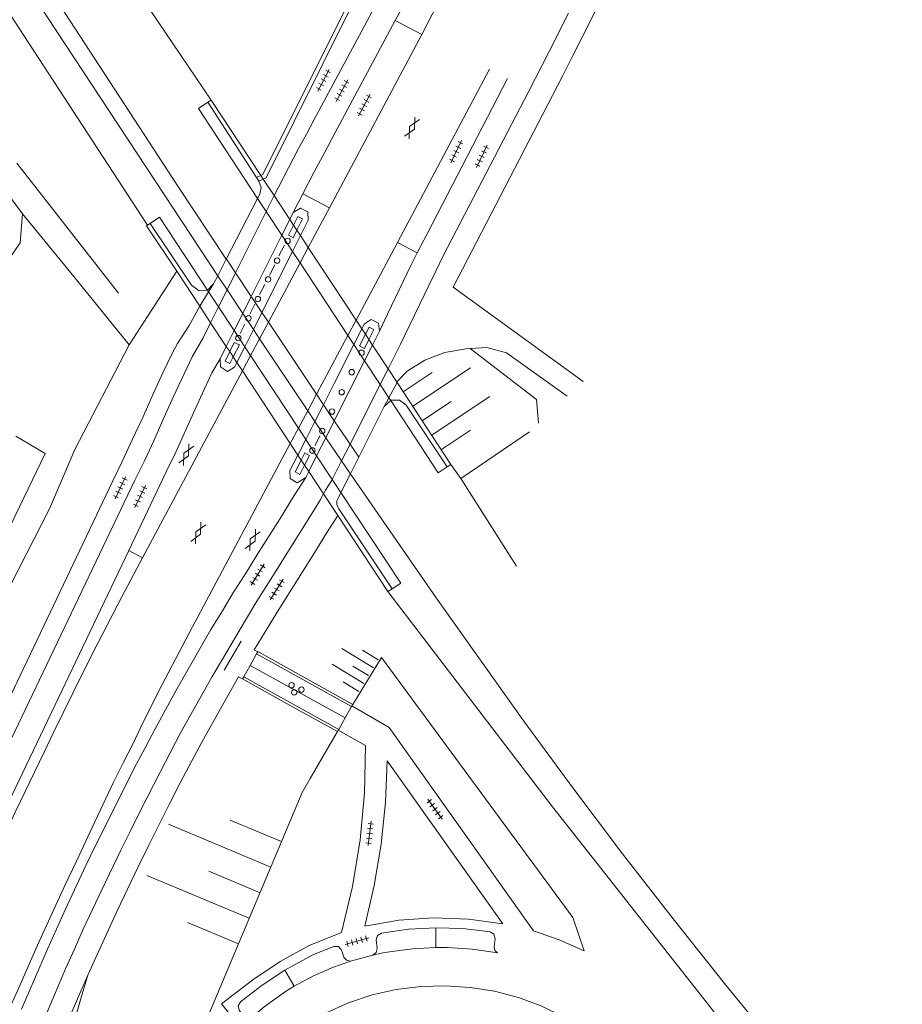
# Model space of a CAD drawing. Header units: metres. Extents: x 196790 to 198335, y 354523 to 356036.
# Tile 69 of 105: x 198026 to 198107, y 354711 to 354801. Entities that reach past the tile are written whole.
import ezdxf

# ---------------------------------------------------------------- set-up
doc = ezdxf.new("R2010")
doc.units = ezdxf.units.M
doc.linetypes.add('DGN Style 2', pattern=[186.027128, 111.616277, -74.410851])
for name, color, linetype, lineweight in [('functiescheiding', 252, 'Continuous', 18), ('kant asfaltverharding', 252, 'Continuous', 18), ('kant betonverharding', 252, 'Continuous', 18), ('kant klinkerverharding', 252, 'Continuous', 18), ('kant muur (extern)', 252, 'Continuous', 18), ('kant tegelverharding', 252, 'Continuous', 18), ('kunstwerken', 252, 'Continuous', 18), ('raster', 252, 'Continuous', 18), ('spoorrail', 252, 'Continuous', 18), ('steunpilaar gebouw', 252, 'Continuous', 18), ('taludlijn', 252, 'Continuous', 18), ('taludsymbool', 252, 'Continuous', 18), ('verh asfaltsymbool', 2, 'Continuous', 0), ('verh betonsymbool', 2, 'Continuous', 0), ('verh tegelsymbool', 2, 'Continuous', 0), ('vlakafsluiter groen', 252, 'DGN Style 2', 18)]:
    doc.layers.add(name, color=color, linetype=linetype, lineweight=lineweight)

# ---------------------------------------------------------------- blocks, each defined once
blk = doc.blocks.new('TA')
at = {"layer": 'taludsymbool', "linetype": 'Continuous', "lineweight": 0}
for p, q in [((-0.5, 0), (-0.5, -0.5)), ((-0.25, 0), (-0.25, -1)), ((0, 0), (0, -0.5)), ((0.25, 0), (0.25, -1)), ((0.5, 0), (0.5, -0.5))]:
    blk.add_line(p, q, dxfattribs=at)
blk = doc.blocks.new('S505')
at = {"layer": 'steunpilaar gebouw', "linetype": 'Continuous', "lineweight": 0}
blk.add_circle((0, 0), 0.25, dxfattribs=at)
blk = doc.blocks.new('S612')
at = {"layer": 'verh asfaltsymbool', "color": 252}
for p, q in [((-0.992, -0.261), (0.008, 0.239)), ((0.008, -0.261), (-0.992, 0.239)), ((0.008, 0.239), (1.008, -0.261)), ((1.008, 0.239), (0.008, -0.261))]:
    blk.add_line(p, q, dxfattribs=at)
blk = doc.blocks.new('S621')
at = {"layer": 'verh betonsymbool', "color": 252, "linetype": 'Continuous', "lineweight": 0}
for centre in [(-0.477, 0.243), (0.523, 0.243), (0.023, -0.257)]:
    blk.add_circle(centre, 0.25, dxfattribs=at)
blk = doc.blocks.new('S642')
at = {"layer": 'verh tegelsymbool', "color": 252}
for p, q in [((-1.125, 0), (1.125, 0)), ((-0.9, -0.25), (-0.9, 0.25)), ((-0.45, -0.25), (-0.45, 0.25)), ((0, -0.25), (0, 0.25)), ((0.45, -0.25), (0.45, 0.25)), ((0.9, -0.25), (0.9, 0.25))]:
    blk.add_line(p, q, dxfattribs=at)

msp = doc.modelspace()

# ---------------------------------------------------------------- linework, layer by layer
at = {"layer": 'functiescheiding'}
for p, q in [((198063.799, 354717.544), (198063.821, 354715.728)), ((198050.834, 354712.203), (198049.965, 354713.66))]:
    msp.add_line(p, q, dxfattribs=at)
at = {"layer": 'kant asfaltverharding'}
for p, q in [((198054.046, 354783.573), (198062.516, 354799.459)), ((198060.286, 354780.405), (198068.732, 354796.281)), ((198051.619, 354784.856), (198050.74, 354783.146)), ((198051.619, 354784.856), (198054.046, 354783.573)), ((198052.11, 354779.942), (198054.046, 354783.573)), ((198051.36, 354778.535), (198052.11, 354779.942)), ((198056.495, 354773.278), (198060.286, 354780.405)), ((198062.108, 354779.44), (198060.286, 354780.405)), ((198048.457, 354773.091), (198051.36, 354778.535)), ((198047.642, 354771.562), (198048.457, 354773.091)), ((198055.746, 354771.87), (198056.495, 354773.278)), ((198055.746, 354771.87), (198052.872, 354766.473)), ((198046.822, 354770.024), (198047.642, 354771.562)), ((198046.822, 354770.024), (198046.072, 354768.618)), ((198046.072, 354768.618), (198036.915, 354751.474)), ((198052.872, 354766.473), (198052.062, 354764.95)), ((198052.062, 354764.95), (198051.216, 354763.362)), ((198051.216, 354763.362), (198050.466, 354761.956)), ((198035.651, 354752.15), (198036.915, 354751.474))]:
    msp.add_line(p, q, dxfattribs=at)
at = {"layer": 'kant asfaltverharding', "flags": 128}
for points in [[(198062.516, 354799.459), (198063.512, 354801.359), (198064.415, 354803.131), (198065.271, 354804.94), (198066.106, 354806.757), (198066.896, 354808.605), (198067.619, 354810.481), (198068.253, 354812.401), (198068.678, 354813.841), (198069.032, 354815.293)], [(198062.108, 354779.44), (198061.518, 354778.285), (198059.392, 354773.812), (198058.633, 354772.254)], [(198044.018, 354769.717), (198043.277, 354768.439), (198041.579, 354764.787), (198039.96, 354761.18), (198039.092, 354759.372), (198038.238, 354757.555), (198035.651, 354752.15)], [(198050.466, 354761.956), (198041.503, 354745.148), (198040.565, 354743.407), (198038.718, 354739.845), (198036.902, 354736.293), (198036.054, 354734.45), (198035.138, 354732.688), (198034.264, 354730.889), (198032.548, 354727.267), (198030.853, 354723.644), (198029.791, 354721.434), (198027.29, 354715.964), (198025.694, 354712.308), (198024.873, 354710.475)], [(198051.875, 354758.84), (198050.809, 354757.189), (198049.532, 354755.096), (198047.393, 354751.719), (198046.342, 354750.011), (198045.267, 354748.324), (198044.261, 354746.615), (198043.18, 354744.905), (198040.967, 354741.041), (198039.972, 354739.287), (198039.012, 354737.54), (198038.064, 354735.783), (198037.137, 354734.004), (198036.174, 354732.243), (198035.288, 354730.452), (198032.606, 354725.079), (198031.72, 354723.262), (198029.846, 354719.261), (198028.198, 354715.596), (198027.386, 354713.766), (198025.797, 354710.073)], [(198036.915, 354751.474), (198035.046, 354747.975), (198033.208, 354744.42), (198032.303, 354742.652), (198030.524, 354739.054), (198029.646, 354737.252), (198028.749, 354735.462), (198027.875, 354733.659), (198027.015, 354731.833), (198025.282, 354728.259), (198024.423, 354726.436), (198023.363, 354724.225), (198022.535, 354722.412), (198009.169, 354694.994), (198008.279, 354693.217), (198006.575, 354689.597), (198006.177, 354688.716)]]:
    msp.add_lwpolyline(points, dxfattribs=at)
at = {"layer": 'kant betonverharding'}
for p, q in [((198046.78, 354741.605), (198047.374, 354742.675)), ((198046.202, 354740.565), (198046.78, 354741.605)), ((198055.485, 354736.79), (198056.077, 354737.854)), ((198054.902, 354735.741), (198055.485, 354736.79))]:
    msp.add_line(p, q, dxfattribs=at)
at = {"layer": 'kant klinkerverharding'}
for p, q in [((198035.651, 354752.15), (198005.487, 354689.028)), ((198055.991, 354714.492), (198058.035, 354715.046))]:
    msp.add_line(p, q, dxfattribs=at)
at = {"layer": 'kant klinkerverharding', "flags": 128}
for points in [[(198058.035, 354715.046), (198058.355, 354715.273), (198058.444, 354715.655), (198058.355, 354716.438), (198058.464, 354716.841), (198058.817, 354717.062), (198061.298, 354717.408), (198063.799, 354717.544)], [(198063.799, 354717.544), (198066.299, 354717.468), (198068.784, 354717.182), (198069.145, 354716.95), (198069.25, 354716.534), (198069.156, 354715.811), (198069.223, 354715.471), (198069.481, 354715.239)], [(198049.965, 354713.66), (198052.598, 354715.109), (198054.46, 354715.838), (198054.874, 354715.817), (198055.153, 354715.51), (198055.384, 354714.867), (198055.622, 354714.574), (198055.991, 354714.492)], [(198063.821, 354715.728), (198061.684, 354715.614), (198059.561, 354715.344), (198058.796, 354715.206), (198058.035, 354715.046)], [(198069.481, 354715.239), (198067.178, 354715.581), (198064.854, 354715.726), (198063.821, 354715.728)], [(198050.834, 354712.203), (198052.601, 354713.15), (198054.44, 354713.949), (198055.991, 354714.492)], [(198046.22, 354708.726), (198046.344, 354709.052), (198046.239, 354709.384), (198045.79, 354709.987), (198045.687, 354710.392), (198045.901, 354710.752), (198047.879, 354712.281), (198049.965, 354713.66)], [(198077.593, 354708.027), (198075.631, 354709.325), (198073.524, 354710.373), (198071.396, 354711.15), (198069.204, 354711.721), (198066.967, 354712.081), (198064.706, 354712.227), (198062.437, 354712.159), (198060.185, 354711.881), (198057.969, 354711.385), (198055.816, 354710.666), (198053.744, 354709.734), (198051.776, 354708.6), (198049.93, 354707.277), (198048.225, 354705.776), (198046.703, 354704.274)], [(198046.22, 354708.726), (198048.054, 354710.303), (198050.025, 354711.705), (198050.834, 354712.203)]]:
    msp.add_lwpolyline(points, dxfattribs=at)
at = {"layer": 'kant muur (extern)'}
for p, q in [((198047.767, 354786.544), (198047.373, 354786.359)), ((198047.989, 354786.206), (198047.592, 354786.02)), ((198047.481, 354742.855), (198047.374, 354742.675)), ((198047.374, 354742.675), (198056.077, 354737.854)), ((198046.091, 354740.364), (198046.202, 354740.565)), ((198050.406, 354737.975), (198046.091, 354740.364)), ((198046.202, 354740.565), (198054.902, 354735.741)), ((198054.781, 354735.554), (198050.406, 354737.975)), ((198056.077, 354737.854), (198056.104, 354737.896)), ((198056.104, 354737.896), (198056.19, 354738.032)), ((198054.87, 354735.685), (198054.902, 354735.741))]:
    msp.add_line(p, q, dxfattribs=at)
at = {"layer": 'kant muur (extern)', "flags": 128}
for points in [[(198047.767, 354786.544), (198047.946, 354786.628), (198055.735, 354802.247), (198056.066, 354802.081)], [(198056.066, 354802.081), (198056.093, 354802.068), (198048.242, 354786.325), (198047.989, 354786.206)], [(198051.073, 354781.519), (198051.599, 354782.575), (198051.157, 354782.785), (198050.758, 354781.997)], [(198051.073, 354781.519), (198050.734, 354780.837), (198050.285, 354781.062), (198050.758, 354781.997)], [(198057.669, 354771.494), (198057.259, 354770.683), (198056.809, 354770.908), (198057.353, 354771.974)], [(198057.669, 354771.494), (198058.13, 354772.404), (198057.691, 354772.636), (198057.353, 354771.974)], [(198044.904, 354770.39), (198045.303, 354771.222), (198045.805, 354771.024), (198045.23, 354769.895)], [(198044.904, 354770.39), (198044.488, 354769.523), (198044.921, 354769.287), (198045.23, 354769.895)], [(198051.464, 354760.444), (198051.792, 354761.091), (198052.239, 354760.865), (198051.781, 354759.963)], [(198051.781, 354759.963), (198051.354, 354759.124), (198050.92, 354759.374), (198051.464, 354760.444)], [(198056.19, 354738.032), (198047.493, 354742.876), (198047.481, 354742.855)], [(198054.87, 354735.685), (198054.792, 354735.548), (198054.781, 354735.554)]]:
    msp.add_lwpolyline(points, dxfattribs=at)
at = {"layer": 'kant tegelverharding'}
for p, q in [((198062.516, 354799.459), (198060.096, 354800.753)), ((198048.262, 354783.243), (198048.986, 354784.69)), ((198045.443, 354777.611), (198048.262, 354783.243)), ((198044.662, 354776.051), (198045.443, 354777.611)), ((198043.417, 354776.589), (198042.972, 354775.861)), ((198042.972, 354775.861), (198042.166, 354774.541)), ((198043.879, 354774.487), (198044.662, 354776.051)), ((198043.155, 354773.041), (198043.879, 354774.487)), ((198058.701, 354767.378), (198059.428, 354768.821)), ((198055.947, 354761.907), (198058.701, 354767.378)), ((198060.259, 354767.557), (198059.508, 354766.153)), ((198059.508, 354766.153), (198059.081, 354765.356)), ((198055.169, 354760.36), (198055.947, 354761.907)), ((198054.315, 354758.664), (198055.169, 354760.36))]:
    msp.add_line(p, q, dxfattribs=at)
at = {"layer": 'kant tegelverharding', "flags": 128}
for points in [[(198066.568, 354816.203), (198066.448, 354815.654), (198065.938, 354813.708), (198065.327, 354811.817), (198064.63, 354809.982), (198063.836, 354808.125), (198062.995, 354806.297), (198062.104, 354804.496), (198060.096, 354800.753)], [(198079.922, 354804.594), (198077.244, 354799.236), (198076.329, 354797.437), (198075.429, 354795.645), (198074.505, 354793.88), (198065.416, 354776.287), (198077.314, 354767.65)], [(198059.013, 354803.54), (198052.641, 354791.661), (198051.937, 354790.331), (198051.227, 354789.021), (198049.376, 354785.468), (198048.986, 354784.69)], [(198060.096, 354800.753), (198054.547, 354790.413), (198053.602, 354788.625), (198052.655, 354786.875), (198051.619, 354784.856)], [(198059.428, 354768.821), (198060.562, 354771.074), (198061.44, 354772.849), (198063.17, 354776.46), (198063.834, 354777.833), (198064.49, 354779.165), (198072.345, 354794.28), (198074.178, 354797.835), (198075.995, 354801.423)], [(198070.375, 354795.423), (198063.008, 354781.196), (198062.108, 354779.44)], [(198042.166, 354774.541), (198041.193, 354772.796), (198040.126, 354771.143), (198039.625, 354770.23), (198038.769, 354768.437), (198037.808, 354766.288), (198036.902, 354764.298), (198035.957, 354762.284), (198035.066, 354760.358), (198034.203, 354758.528), (198021.771, 354732.526)], [(197994.779, 354657.823), (197994.81, 354658.411), (197994.966, 354660.415), (197995.169, 354662.387), (197995.36, 354664.403), (197995.595, 354666.354), (197995.876, 354668.357), (197996.191, 354670.336), (197996.539, 354672.294), (197996.958, 354674.262), (197997.452, 354676.191), (197998.068, 354678.084), (197998.794, 354679.949), (197999.558, 354681.781), (198000.406, 354683.625), (198002.559, 354688.157), (198036.196, 354758.584), (198037.079, 354760.383), (198037.938, 354762.202), (198038.748, 354764.033), (198039.758, 354766.269), (198041.461, 354769.895), (198042.459, 354771.651), (198043.155, 354773.041)], [(198066.973, 354770.671), (198066.55, 354770.645), (198064.637, 354770.297), (198062.807, 354769.613), (198061.18, 354768.592), (198060.337, 354767.702), (198060.259, 354767.557)], [(198075.861, 354766.288), (198070.297, 354770.265), (198068.497, 354770.767), (198066.973, 354770.671)], [(198053.515, 354757.334), (198053.707, 354757.681), (198054.248, 354758.531), (198054.315, 354758.664)], [(198053.515, 354757.334), (198053.239, 354756.836), (198052.714, 354755.961), (198048.456, 354749.177), (198047.408, 354747.491), (198046.361, 354745.762), (198045.333, 354744.042), (198044.334, 354742.322), (198043.301, 354740.587), (198042.311, 354738.86), (198041.331, 354737.112), (198040.373, 354735.371), (198039.437, 354733.584), (198038.518, 354731.806), (198036.697, 354728.239), (198035.816, 354726.441), (198034.923, 354724.658), (198033.184, 354721.043), (198031.477, 354717.406), (198030.663, 354715.575), (198029.85, 354713.784), (198027.482, 354708.227)], [(198047.481, 354742.855), (198047.154, 354743.049), (198048.173, 354744.686), (198049.248, 354746.48), (198051.573, 354750.179), (198052.613, 354751.857), (198053.791, 354753.724), (198054.814, 354755.365)], [(198031.905, 354713.202), (198032.774, 354715.155), (198034.588, 354719.088), (198036.481, 354723.07), (198037.478, 354725.113), (198038.369, 354726.911), (198039.36, 354728.861), (198040.378, 354730.841), (198041.442, 354732.874), (198042.49, 354734.842), (198044.629, 354738.68), (198045.701, 354740.569), (198046.091, 354740.364)], [(198056.104, 354737.896), (198059.548, 354735.931), (198072.775, 354717.254), (198075.132, 354716.445), (198077.412, 354715.44)], [(198045.255, 354709.189), (198044.161, 354710.561), (198047.039, 354712.762), (198049.536, 354714.471), (198052.191, 354715.922), (198055.16, 354717.111), (198056.171, 354721.32), (198056.879, 354725.602), (198057.279, 354729.924), (198057.368, 354734.252), (198054.87, 354735.685)], [(198057.29, 354717.709), (198060.421, 354718.246), (198063.608, 354718.461), (198066.8, 354718.348), (198069.947, 354717.911), (198059.34, 354732.862), (198059.184, 354729.037), (198058.789, 354725.221), (198058.156, 354721.438), (198057.29, 354717.709)], [(198026.258, 354674.851), (198017.692, 354677.975), (198028.642, 354705.546), (198029.425, 354707.401), (198030.19, 354709.256), (198031.046, 354711.241), (198031.905, 354713.202)]]:
    msp.add_lwpolyline(points, dxfattribs=at)
at = {"layer": 'kunstwerken'}
for p, q in [((198042.9, 354793.252), (198043.216, 354793.46)), ((198042.9, 354793.252), (198047.373, 354786.359)), ((198043.216, 354793.46), (198047.767, 354786.544)), ((198047.373, 354786.359), (198047.592, 354786.02)), ((198047.989, 354786.206), (198047.767, 354786.544)), ((198048.986, 354784.69), (198047.989, 354786.206)), ((198050.421, 354782.509), (198048.986, 354784.69)), ((198047.471, 354784.445), (198044.598, 354778.877)), ((198048.262, 354783.243), (198047.471, 354784.445)), ((198049.697, 354781.063), (198048.262, 354783.243)), ((198050.421, 354782.509), (198050.74, 354783.146)), ((198037.382, 354781.995), (198037.597, 354782.137)), ((198049.697, 354781.063), (198050.421, 354782.509)), ((198050.758, 354781.997), (198050.421, 354782.509)), ((198051.073, 354781.519), (198050.758, 354781.997)), ((198046.886, 354775.447), (198049.697, 354781.063)), ((198050.67, 354779.584), (198049.697, 354781.063)), ((198051.394, 354781.03), (198050.67, 354779.584)), ((198051.394, 354781.03), (198051.073, 354781.519)), ((198052.11, 354779.942), (198051.394, 354781.03)), ((198056.495, 354773.278), (198052.11, 354779.942)), ((198050.67, 354779.584), (198047.864, 354773.98)), ((198051.36, 354778.535), (198050.67, 354779.584)), ((198044.598, 354778.877), (198043.805, 354777.341)), ((198055.746, 354771.87), (198051.36, 354778.535)), ((198042.166, 354774.541), (198040.044, 354777.758)), ((198043.805, 354777.341), (198043.417, 354776.589)), ((198042.858, 354776.034), (198042.972, 354775.861)), ((198042.972, 354775.861), (198043.879, 354774.487)), ((198046.101, 354773.88), (198046.886, 354775.447)), ((198042.166, 354774.541), (198043.155, 354773.041)), ((198043.879, 354774.487), (198045.315, 354772.309)), ((198045.315, 354772.309), (198046.101, 354773.88)), ((198047.864, 354773.98), (198047.077, 354772.409)), ((198043.155, 354773.041), (198044.592, 354770.863)), ((198057.023, 354772.476), (198056.495, 354773.278)), ((198044.592, 354770.863), (198045.315, 354772.309)), ((198045.315, 354772.309), (198046.288, 354770.834)), ((198047.077, 354772.409), (198046.288, 354770.834)), ((198056.296, 354771.033), (198055.746, 354771.87)), ((198057.023, 354772.476), (198056.296, 354771.033)), ((198057.353, 354771.974), (198057.023, 354772.476)), ((198057.669, 354771.494), (198057.353, 354771.974)), ((198058.633, 354772.254), (198057.998, 354770.994)), ((198057.271, 354769.552), (198056.296, 354771.033)), ((198057.998, 354770.994), (198057.271, 354769.552)), ((198057.998, 354770.994), (198057.669, 354771.494)), ((198059.428, 354768.821), (198057.998, 354770.994)), ((198044.018, 354769.717), (198044.592, 354770.863)), ((198044.592, 354770.863), (198044.904, 354770.39)), ((198044.904, 354770.39), (198045.23, 354769.895)), ((198046.288, 354770.834), (198045.564, 354769.389)), ((198046.288, 354770.834), (198046.822, 354770.024)), ((198046.822, 354770.024), (198051.216, 354763.362)), ((198045.23, 354769.895), (198045.564, 354769.389)), ((198045.564, 354769.389), (198046.072, 354768.618)), ((198057.271, 354769.552), (198054.5, 354764.05)), ((198058.701, 354767.378), (198057.271, 354769.552)), ((198046.072, 354768.618), (198050.466, 354761.956)), ((198060.259, 354767.557), (198059.428, 354768.821)), ((198059.508, 354766.153), (198058.701, 354767.378)), ((198065.201, 354760.047), (198060.259, 354767.557)), ((198052.718, 354763.968), (198053.508, 354765.518)), ((198059.674, 354765.9), (198059.081, 354765.356)), ((198059.674, 354765.9), (198059.508, 354766.153)), ((198059.081, 354765.356), (198056.754, 354760.721)), ((198051.89, 354762.341), (198052.718, 354763.968)), ((198054.5, 354764.05), (198053.717, 354762.496)), ((198051.216, 354763.362), (198051.89, 354762.341)), ((198050.466, 354761.956), (198051.159, 354760.906)), ((198051.89, 354762.341), (198051.159, 354760.906)), ((198051.89, 354762.341), (198052.881, 354760.837)), ((198053.717, 354762.496), (198052.881, 354760.837)), ((198051.159, 354760.906), (198051.464, 354760.444)), ((198051.464, 354760.444), (198051.781, 354759.963)), ((198052.881, 354760.837), (198052.155, 354759.396)), ((198052.881, 354760.837), (198054.315, 354758.664)), ((198056.754, 354760.721), (198055.978, 354759.175)), ((198051.781, 354759.963), (198052.155, 354759.396)), ((198052.155, 354759.396), (198051.875, 354758.84)), ((198052.155, 354759.396), (198053.515, 354757.334)), ((198055.978, 354759.175), (198055.113, 354757.453)), ((198064.867, 354759.828), (198065.201, 354760.047)), ((198054.315, 354758.664), (198055.113, 354757.453)), ((198053.515, 354757.334), (198054.814, 354755.365)), ((198054.814, 354755.365), (198059.423, 354748.377)), ((198059.423, 354748.377), (198059.811, 354748.633))]:
    msp.add_line(p, q, dxfattribs=at)
at = {"layer": 'kunstwerken', "flags": 128}
for points in [[(198047.471, 354784.445), (198042.046, 354792.691), (198042.9, 354793.252)], [(198047.592, 354786.02), (198047.789, 354785.427), (198047.673, 354784.836), (198047.471, 354784.445)], [(198037.597, 354782.137), (198038.458, 354782.705), (198042.858, 354776.034)], [(198050.74, 354783.146), (198051.392, 354783.54), (198052.07, 354783.208), (198052.097, 354782.433), (198051.394, 354781.03)], [(198040.044, 354777.758), (198037.289, 354781.934), (198037.382, 354781.995)], [(198042.858, 354776.034), (198042.111, 354775.967), (198041.39, 354776.479), (198037.597, 354782.137)], [(198043.417, 354776.589), (198042.877, 354776.036), (198042.858, 354776.034)], [(198058.633, 354772.254), (198058.563, 354772.989), (198057.881, 354773.331), (198057.245, 354772.917), (198057.023, 354772.476)], [(198053.508, 354765.518), (198054.533, 354767.531), (198056.296, 354771.033)], [(198044.018, 354769.717), (198044.05, 354768.985), (198044.696, 354768.579), (198045.353, 354768.968), (198045.564, 354769.389)], [(198064.867, 354759.828), (198061.105, 354765.476), (198060.494, 354765.946), (198059.727, 354765.949), (198059.674, 354765.9)], [(198059.674, 354765.9), (198064.031, 354759.278), (198064.867, 354759.828)], [(198051.875, 354758.84), (198051.109, 354758.339), (198050.463, 354758.745), (198050.431, 354759.477), (198051.159, 354760.906)], [(198055.113, 354757.453), (198054.92, 354757.068), (198054.733, 354756.703), (198054.746, 354756.353), (198054.922, 354755.964), (198059.811, 354748.633)], [(198059.811, 354748.633), (198060.592, 354749.147), (198055.113, 354757.453)]]:
    msp.add_lwpolyline(points, dxfattribs=at)
at = {"layer": 'raster'}
for p, q in [((198037.382, 354781.995), (198007.69, 354827.361)), ((198049.929, 354780.151), (198049.428, 354779.158)), ((198049.047, 354778.356), (198048.554, 354777.408)), ((198048.122, 354776.544), (198047.651, 354775.625)), ((198047.207, 354774.74), (198046.755, 354773.835)), ((198046.296, 354772.917), (198045.857, 354772.047)), ((198053.184, 354762.654), (198052.745, 354761.784)), ((198044.403, 354741.183), (198045.948, 354743.834)), ((198046.78, 354741.605), (198055.485, 354736.79))]:
    msp.add_line(p, q, dxfattribs=at)
at = {"layer": 'raster', "flags": 128}
msp.add_lwpolyline([(198200.218, 354607.353), (198149.186, 354647.015), (198129.608, 354665.607), (198110.304, 354684.947), (198090.759, 354708.029), (198074.507, 354728.653), (198059.423, 354748.377)], dxfattribs=at)
at = {"layer": 'spoorrail'}
for p, q in [((198044.598, 354778.877), (198044.634, 354778.822)), ((198044.634, 354778.822), (198045.443, 354777.611)), ((198043.855, 354777.265), (198044.662, 354776.051)), ((198046.886, 354775.447), (198045.443, 354777.611)), ((198046.101, 354773.88), (198044.662, 354776.051)), ((198047.864, 354773.98), (198046.886, 354775.447)), ((198047.077, 354772.409), (198046.101, 354773.88)), ((198047.864, 354773.98), (198048.457, 354773.091)), ((198048.457, 354773.091), (198052.872, 354766.473)), ((198047.077, 354772.409), (198047.642, 354771.562)), ((198047.642, 354771.562), (198052.062, 354764.95)), ((198052.872, 354766.473), (198053.508, 354765.518)), ((198053.508, 354765.518), (198054.5, 354764.05)), ((198052.062, 354764.95), (198052.718, 354763.968)), ((198053.717, 354762.496), (198052.718, 354763.968)), ((198054.5, 354764.05), (198055.947, 354761.907)), ((198053.717, 354762.496), (198055.169, 354760.36)), ((198055.947, 354761.907), (198056.754, 354760.721)), ((198055.169, 354760.36), (198055.959, 354759.202))]:
    msp.add_line(p, q, dxfattribs=at)
at = {"layer": 'spoorrail', "flags": 128}
for points in [[(197884.526, 354977.724), (197892.587, 354971.158), (197896.668, 354967.752), (197904.717, 354960.804), (197912.609, 354953.68), (197916.479, 354950.034), (197924.095, 354942.613), (197931.54, 354935.02), (197936.651, 354929.543), (197941.686, 354923.995), (197946.644, 354918.379), (197951.524, 354912.696), (197956.326, 354906.945), (197961.048, 354901.129), (197965.69, 354895.249), (197970.25, 354889.306), (197974.728, 354883.3), (197979.123, 354877.233), (197983.435, 354871.106), (197987.661, 354864.921), (198000.725, 354845.517), (198029.778, 354801.459), (198040.208, 354785.464), (198044.598, 354778.877)], [(197883.593, 354976.549), (197891.627, 354970.006), (197895.69, 354966.603), (197903.701, 354959.664), (197911.556, 354952.55), (197915.414, 354948.916), (197923.004, 354941.518), (197930.424, 354933.95), (197935.52, 354928.489), (197940.54, 354922.958), (197945.484, 354917.359), (197950.35, 354911.692), (197955.137, 354905.959), (197959.846, 354900.16), (197964.474, 354894.297), (197969.021, 354888.371), (197973.486, 354882.383), (197977.868, 354876.334), (197982.166, 354870.225), (197986.38, 354864.058), (198000, 354843.829), (198043.855, 354777.265)], [(198055.959, 354759.202), (198063.848, 354747.814), (198071.89, 354736.506), (198076.37, 354730.395), (198080.933, 354724.345), (198085.576, 354718.356), (198090.299, 354712.431), (198095.102, 354706.57), (198100.129, 354700.626), (198105.242, 354694.757), (198110.441, 354688.963)]]:
    msp.add_lwpolyline(points, dxfattribs=at)
at = {"layer": 'taludlijn'}
for p, q in [((197992.238, 354868.796), (198043.216, 354793.46)), ((198025.375, 354787.656), (198031.183, 354780.251)), ((198034.706, 354775.759), (198031.183, 354780.251)), ((198071.215, 354750.726), (198066.119, 354758.75)), ((198052.279, 354731.225), (198054.781, 354735.554))]:
    msp.add_line(p, q, dxfattribs=at)
at = {"layer": 'taludlijn', "flags": 128}
for points in [[(198073.215, 354763.818), (198073.059, 354765.986), (198066.973, 354770.671)], [(198056.19, 354738.032), (198058.843, 354742.348), (198076.375, 354718.497), (198077.412, 354715.44)], [(198040.928, 354704.662), (198051.544, 354729.954), (198052.279, 354731.225)], [(198031.905, 354713.202), (198031.294, 354711.161), (198030.727, 354709.233), (198030.665, 354708.963)]]:
    msp.add_lwpolyline(points, dxfattribs=at)
at = {"layer": 'vlakafsluiter groen'}
for p, q in [((198025.917, 354783.038), (198030.334, 354777.604)), ((198030.334, 354777.604), (198035.697, 354771.008)), ((198035.697, 354771.008), (198040.044, 354777.758)), ((198066.119, 354758.75), (198072.403, 354763.033)), ((198065.201, 354760.047), (198066.119, 354758.75))]:
    msp.add_line(p, q, dxfattribs=at)
at = {"layer": 'vlakafsluiter groen', "flags": 128}
for points in [[(198024.254, 354785.079), (198024.436, 354785.016), (198025.917, 354783.038)], [(198021.118, 354773.785), (198025.693, 354780.364), (198025.917, 354783.038)], [(198035.697, 354771.008), (198030.696, 354761.422), (198028.387, 354755.969), (198024.12, 354747.641), (198021.297, 354743.294)], [(198020.91, 354746.834), (198021.181, 354746.945), (198027.976, 354761.039), (198025.294, 354762.636)]]:
    msp.add_lwpolyline(points, dxfattribs=at)

# ---------------------------------------------------------------- block references
at = {"layer": 'steunpilaar gebouw'}
for p in [(198050.218, 354780.539), (198049.259, 354778.734), (198048.429, 354777.008), (198047.491, 354775.207), (198046.628, 354773.445), (198045.695, 354771.629), (198057.001, 354770.282), (198056.1, 354768.503), (198055.183, 354766.663), (198054.288, 354764.894), (198053.389, 354763.102), (198052.493, 354761.319)]:
    msp.add_blockref('S505', p, dxfattribs=at)
at = {"layer": 'taludsymbool'}
for p, xscale, yscale, zscale, rotation in [((198062.583, 354764.067), 6.353823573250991, 6.353823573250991, 6.353823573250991, 123.5875259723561), ((198057.64, 354740.671), 3.378201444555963, 3.378201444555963, 3.378201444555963, 238.4224978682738), ((198047.687, 354720.765), 10.1771890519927, 10.1771890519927, 10.1771890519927, 247.229428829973)]:
    msp.add_blockref('TA', p, dxfattribs=dict(at, xscale=xscale, yscale=yscale, zscale=zscale, rotation=rotation))
at = {"layer": 'verh asfaltsymbool'}
for p, rotation in [((198061.641, 354790.902), 241.9746839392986), ((198040.908, 354760.941), 61.89717643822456), ((198042.009, 354753.747), 61.89717643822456), ((198046.996, 354753.109), 61.89717643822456)]:
    msp.add_blockref('S612', p, dxfattribs=dict(at, rotation=rotation))
at = {"layer": 'verh betonsymbool', "color": 7, "linetype": 'Continuous', "lineweight": 0, "rotation": 335.6651257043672}
msp.add_blockref('S621', (198050.913, 354739.379), dxfattribs=at)
at = {"layer": 'verh tegelsymbool'}
for p, rotation in [((198053.51, 354795.275), 61.76909817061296), ((198055.197, 354794.331), 61.76909817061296), ((198057.249, 354792.996), 61.76909817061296), ((198065.686, 354788.727), 64.46026718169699), ((198068.026, 354788.302), 64.46026718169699), ((198034.875, 354757.887), 64.46026718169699), ((198036.689, 354757.104), 64.46026718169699), ((198047.473, 354749.928), 238.1221835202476), ((198049.226, 354748.575), 238.1221835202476), ((198063.733, 354728.42), 305.3112134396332), ((198057.746, 354726.198), 263.2801201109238), ((198056.574, 354716.324), 15.55172489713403)]:
    msp.add_blockref('S642', p, dxfattribs=dict(at, rotation=rotation))

doc.saveas('drawing.dxf')
